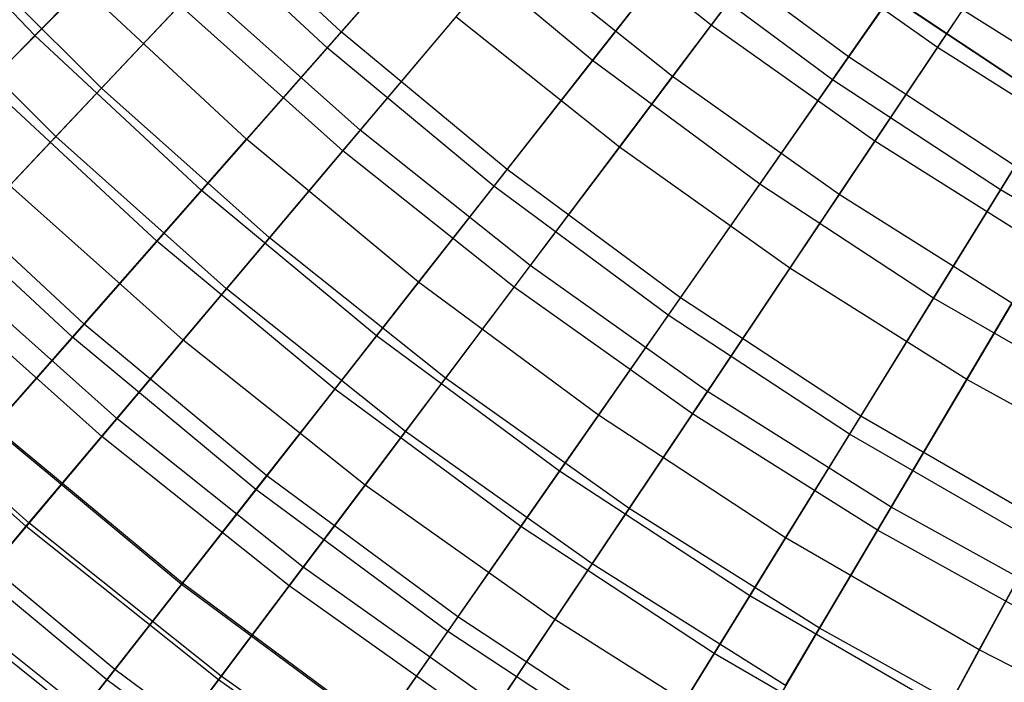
# Model space of a CAD drawing. Extents: x -135 to 135, y -135 to 135.
# Tile 170 of 207: x -17 to -11, y -21 to -17. Entities that reach past the tile are written whole.
import ezdxf

# ---------------------------------------------------------------- set-up
doc = ezdxf.new("R2010")
doc.units = 0
doc.header["$LTSCALE"] = 25.4
doc.layers.get('0').update_dxf_attribs({"linetype": 'CONTINUOUS'})

# ---------------------------------------------------------------- blocks, each defined once
blk = doc.blocks.new('SANTANA_BIURKO_A_PM_STL')
at = {"color": 0}
for p, q in [((-14.0929, -16.0321, 148.1627), (-15.2234, -17.3181, 151.0295)), ((-14.0929, -16.0321, 148.1627), (-15.2234, -17.3181, 151.0295)), ((-16.9652, -17.2452, 152.9881), (-17.9055, -16.2668, 152.9881)), ((-16.9652, -17.2452, 152.9881), (-17.9055, -16.2668, 152.9881)), ((-15.1398, -17.2231, 188.3992), (-16.0817, -16.3471, 188.3992)), ((-15.1398, -17.2231, 188.3992), (-16.0817, -16.3471, 188.3992)), ((-16.1705, -16.4373, 151.0295), (-16.9652, -17.2452, 152.9881)), ((-16.1705, -16.4373, 151.0295), (-16.9652, -17.2452, 152.9881)), ((-15.2234, -17.3181, 151.0295), (-16.1705, -16.4373, 151.0295)), ((-15.2234, -17.3181, 151.0295), (-16.1705, -16.4373, 151.0295)), ((-12.9327, -17.1842, 190.3423), (-13.8677, -16.4389, 190.3423)), ((-12.9327, -17.1842, 190.3423), (-13.8677, -16.4389, 190.3423)), ((-12.366, -16.4312, 191.2534), (-12.9327, -17.1842, 190.3423)), ((-12.366, -16.4312, 191.2534), (-12.9327, -17.1842, 190.3423)), ((-16.5678, -17.5589, 187.2648), (-17.5181, -16.611, 187.2648)), ((-16.5678, -17.5589, 187.2648), (-17.5181, -16.611, 187.2648)), ((-15.1398, -17.2231, 188.3992), (-14.5938, -16.6018, 189.3476)), ((-15.1398, -17.2231, 188.3992), (-14.5938, -16.6018, 189.3476)), ((-13.6399, -17.394, 189.3476), (-14.5938, -16.6018, 189.3476)), ((-13.6399, -17.394, 189.3476), (-14.5938, -16.6018, 189.3476)), ((-11.5788, -16.605, 146.2826), (-12.2093, -17.5092, 148.1627)), ((-11.5788, -16.605, 146.2826), (-12.2093, -17.5092, 148.1627)), ((-12.1139, -17.3724, 190.3147), (-11.5624, -16.5814, 191.2301)), ((-12.1139, -17.3724, 190.3147), (-11.5624, -16.5814, 191.2301)), ((-13.6399, -17.394, 189.3476), (-13.0689, -16.6658, 190.3147)), ((-13.6399, -17.394, 189.3476), (-13.0689, -16.6658, 190.3147)), ((-13.1628, -17.49, 148.5832), (-12.5286, -16.6472, 146.8118)), ((-13.1628, -17.49, 148.5832), (-12.5286, -16.6472, 146.8118)), ((-12.1139, -17.3724, 190.3147), (-13.0689, -16.6658, 190.3147)), ((-12.1139, -17.3724, 190.3147), (-13.0689, -16.6658, 190.3147)), ((-11.5841, -17.3178, 146.8118), (-12.5286, -16.6472, 146.8118)), ((-11.5841, -17.3178, 146.8118), (-12.5286, -16.6472, 146.8118)), ((-11.5841, -17.3178, 146.8118), (-11.1503, -16.6693, 145.4309)), ((-11.5841, -17.3178, 146.8118), (-11.1503, -16.6693, 145.4309)), ((-15.1286, -17.9335, 151.2113), (-14.1145, -16.7314, 148.5832)), ((-15.1286, -17.9335, 151.2113), (-14.1145, -16.7314, 148.5832)), ((-13.1628, -17.49, 148.5832), (-14.1145, -16.7314, 148.5832)), ((-13.1628, -17.49, 148.5832), (-14.1145, -16.7314, 148.5832)), ((-12.1965, -16.7871, 96.2), (-10.8418, -17.6923, 96.2)), ((-10.8418, -17.6923, 97.2), (-12.1965, -16.7871, 97.2)), ((-10.8418, -17.6923, 97.2), (-12.1965, -16.7871, 97.2)), ((-12.1965, -16.7871, 96.2), (-10.8418, -17.6923, 96.2)), ((-12.1965, -16.7871, 102.1156), (-10.8418, -17.6923, 102.1156)), ((-10.8418, -17.6923, 103.1156), (-12.1965, -16.7871, 103.1156)), ((-10.8418, -17.6923, 103.1156), (-12.1965, -16.7871, 103.1156)), ((-12.1965, -16.7871, 102.1156), (-10.8418, -17.6923, 102.1156)), ((-13.1718, -16.797, 148.1627), (-14.2284, -18.1444, 151.0295)), ((-13.1718, -16.797, 148.1627), (-14.2284, -18.1444, 151.0295)), ((-12.2093, -17.5092, 148.1627), (-13.1718, -16.797, 148.1627)), ((-12.2093, -17.5092, 148.1627), (-13.1718, -16.797, 148.1627)), ((-16.8406, -17.848, 153.0923), (-17.8065, -16.8845, 153.0923)), ((-16.8406, -17.848, 153.0923), (-17.8065, -16.8845, 153.0923)), ((-17.2489, -17.5335, 186.2003), (-16.6805, -16.9558, 187.3245)), ((-17.2489, -17.5335, 186.2003), (-16.6805, -16.9558, 187.3245)), ((-15.7036, -17.8644, 187.3245), (-16.6805, -16.9558, 187.3245)), ((-15.7036, -17.8644, 187.3245), (-16.6805, -16.9558, 187.3245)), ((-15.9916, -16.9482, 188.3423), (-16.5678, -17.5589, 187.2648)), ((-15.9916, -16.9482, 188.3423), (-16.5678, -17.5589, 187.2648)), ((-15.025, -17.8108, 188.3423), (-15.9916, -16.9482, 188.3423)), ((-15.025, -17.8108, 188.3423), (-15.9916, -16.9482, 188.3423)), ((-16.8406, -17.848, 153.0923), (-16.1018, -17.065, 151.2113)), ((-16.8406, -17.848, 153.0923), (-16.1018, -17.065, 151.2113)), ((-15.1286, -17.9335, 151.2113), (-16.1018, -17.065, 151.2113)), ((-15.1286, -17.9335, 151.2113), (-16.1018, -17.065, 151.2113)), ((-14.4546, -17.1347, 189.3751), (-15.025, -17.8108, 188.3423)), ((-14.4546, -17.1347, 189.3751), (-15.025, -17.8108, 188.3423)), ((-13.48, -17.9115, 189.3751), (-14.4546, -17.1347, 189.3751)), ((-13.48, -17.9115, 189.3751), (-14.4546, -17.1347, 189.3751)), ((-11.4337, -17.0931, 191.2534), (-11.9577, -17.8764, 190.3423)), ((-11.4337, -17.0931, 191.2534), (-11.9577, -17.8764, 190.3423)), ((-10.4661, -17.7021, 191.2534), (-11.4337, -17.0931, 191.2534)), ((-10.4661, -17.7021, 191.2534), (-11.4337, -17.0931, 191.2534)), ((-12.9327, -17.1842, 190.3423), (-13.48, -17.9115, 189.3751)), ((-12.9327, -17.1842, 190.3423), (-13.48, -17.9115, 189.3751)), ((-11.9577, -17.8764, 190.3423), (-12.9327, -17.1842, 190.3423)), ((-11.9577, -17.8764, 190.3423), (-12.9327, -17.1842, 190.3423)), ((-16.9652, -17.2452, 152.9881), (-17.7096, -18.0018, 154.9323)), ((-16.9652, -17.2452, 152.9881), (-17.7096, -18.0018, 154.9323)), ((-15.9716, -18.1693, 152.9881), (-16.9652, -17.2452, 152.9881)), ((-15.9716, -18.1693, 152.9881), (-16.9652, -17.2452, 152.9881)), ((-15.7036, -17.8644, 187.3245), (-15.1398, -17.2231, 188.3992)), ((-15.7036, -17.8644, 187.3245), (-15.1398, -17.2231, 188.3992)), ((-14.1503, -18.0449, 188.3992), (-15.1398, -17.2231, 188.3992)), ((-14.1503, -18.0449, 188.3992), (-15.1398, -17.2231, 188.3992)), ((-10.6296, -17.2281, 146.2826), (-11.2083, -18.1662, 148.1627)), ((-10.6296, -17.2281, 146.2826), (-11.2083, -18.1662, 148.1627)), ((-15.2234, -17.3181, 151.0295), (-15.9716, -18.1693, 152.9881)), ((-15.2234, -17.3181, 151.0295), (-15.9716, -18.1693, 152.9881)), ((-14.2284, -18.1444, 151.0295), (-15.2234, -17.3181, 151.0295)), ((-14.2284, -18.1444, 151.0295), (-15.2234, -17.3181, 151.0295)), ((-12.1705, -18.1945, 148.5832), (-11.5841, -17.3178, 146.8118)), ((-12.1705, -18.1945, 148.5832), (-11.5841, -17.3178, 146.8118)), ((-10.6037, -17.9348, 146.8118), (-11.5841, -17.3178, 146.8118)), ((-10.6037, -17.9348, 146.8118), (-11.5841, -17.3178, 146.8118)), ((-12.6432, -18.1314, 189.3476), (-12.1139, -17.3724, 190.3147)), ((-12.6432, -18.1314, 189.3476), (-12.1139, -17.3724, 190.3147)), ((-11.1207, -18.0243, 190.3147), (-12.1139, -17.3724, 190.3147)), ((-11.1207, -18.0243, 190.3147), (-12.1139, -17.3724, 190.3147)), ((-14.1503, -18.0449, 188.3992), (-13.6399, -17.394, 189.3476)), ((-14.1503, -18.0449, 188.3992), (-13.6399, -17.394, 189.3476)), ((-12.6432, -18.1314, 189.3476), (-13.6399, -17.394, 189.3476)), ((-12.6432, -18.1314, 189.3476), (-13.6399, -17.394, 189.3476)), ((-14.1085, -18.7466, 151.2113), (-13.1628, -17.49, 148.5832)), ((-14.1085, -18.7466, 151.2113), (-13.1628, -17.49, 148.5832)), ((-12.1705, -18.1945, 148.5832), (-13.1628, -17.49, 148.5832)), ((-12.1705, -18.1945, 148.5832), (-13.1628, -17.49, 148.5832)), ((-16.2386, -18.4731, 186.2003), (-17.2489, -17.5335, 186.2003)), ((-16.2386, -18.4731, 186.2003), (-17.2489, -17.5335, 186.2003)), ((-12.2093, -17.5092, 148.1627), (-13.1886, -18.9137, 151.0295)), ((-12.2093, -17.5092, 148.1627), (-13.1886, -18.9137, 151.0295)), ((-11.2083, -18.1662, 148.1627), (-12.2093, -17.5092, 148.1627)), ((-11.2083, -18.1662, 148.1627), (-12.2093, -17.5092, 148.1627)), ((-16.5678, -17.5589, 187.2648), (-17.1155, -18.1393, 186.1381)), ((-16.5678, -17.5589, 187.2648), (-17.1155, -18.1393, 186.1381)), ((-15.5664, -18.4525, 187.2648), (-16.5678, -17.5589, 187.2648)), ((-15.5664, -18.4525, 187.2648), (-16.5678, -17.5589, 187.2648)), ((-17.536, -18.585, 154.9684), (-16.8406, -17.848, 153.0923)), ((-17.536, -18.585, 154.9684), (-16.8406, -17.848, 153.0923)), ((-15.8227, -18.7563, 153.0923), (-16.8406, -17.848, 153.0923)), ((-15.8227, -18.7563, 153.0923), (-16.8406, -17.848, 153.0923)), ((-15.025, -17.8108, 188.3423), (-15.5664, -18.4525, 187.2648)), ((-15.025, -17.8108, 188.3423), (-15.5664, -18.4525, 187.2648)), ((-14.0119, -18.6182, 188.3423), (-15.025, -17.8108, 188.3423)), ((-14.0119, -18.6182, 188.3423), (-15.025, -17.8108, 188.3423)), ((-16.2386, -18.4731, 186.2003), (-15.7036, -17.8644, 187.3245)), ((-16.2386, -18.4731, 186.2003), (-15.7036, -17.8644, 187.3245)), ((-14.6772, -18.7168, 187.3245), (-15.7036, -17.8644, 187.3245)), ((-14.6772, -18.7168, 187.3245), (-15.7036, -17.8644, 187.3245)), ((-11.9577, -17.8764, 190.3423), (-12.4638, -18.633, 189.3751)), ((-11.9577, -17.8764, 190.3423), (-12.4638, -18.633, 189.3751)), ((-10.9458, -18.5133, 190.3423), (-11.9577, -17.8764, 190.3423)), ((-10.9458, -18.5133, 190.3423), (-11.9577, -17.8764, 190.3423)), ((-15.8227, -18.7563, 153.0923), (-15.1286, -17.9335, 151.2113)), ((-15.8227, -18.7563, 153.0923), (-15.1286, -17.9335, 151.2113)), ((-14.1085, -18.7466, 151.2113), (-15.1286, -17.9335, 151.2113)), ((-14.1085, -18.7466, 151.2113), (-15.1286, -17.9335, 151.2113)), ((-13.48, -17.9115, 189.3751), (-14.0119, -18.6182, 188.3423)), ((-13.48, -17.9115, 189.3751), (-14.0119, -18.6182, 188.3423)), ((-12.4638, -18.633, 189.3751), (-13.48, -17.9115, 189.3751)), ((-12.4638, -18.633, 189.3751), (-13.48, -17.9115, 189.3751)), ((-16.6724, -18.9665, 154.9323), (-17.7096, -18.0018, 154.9323)), ((-16.6724, -18.9665, 154.9323), (-17.7096, -18.0018, 154.9323)), ((-11.6066, -18.8118, 189.3476), (-11.1207, -18.0243, 190.3147)), ((-11.6066, -18.8118, 189.3476), (-11.1207, -18.0243, 190.3147)), ((-16.7419, -19.0456, 185.0324), (-17.7835, -18.0769, 185.0324)), ((-16.7419, -19.0456, 185.0324), (-17.7835, -18.0769, 185.0324)), ((-14.6772, -18.7168, 187.3245), (-14.1503, -18.0449, 188.3992)), ((-14.6772, -18.7168, 187.3245), (-14.1503, -18.0449, 188.3992)), ((-13.1163, -18.8099, 188.3992), (-14.1503, -18.0449, 188.3992)), ((-13.1163, -18.8099, 188.3992), (-14.1503, -18.0449, 188.3992)), ((-16.0809, -19.0625, 186.1381), (-17.1155, -18.1393, 186.1381)), ((-16.0809, -19.0625, 186.1381), (-17.1155, -18.1393, 186.1381)), ((-13.1163, -18.8099, 188.3992), (-12.6432, -18.1314, 189.3476)), ((-13.1163, -18.8099, 188.3992), (-12.6432, -18.1314, 189.3476)), ((-11.6066, -18.8118, 189.3476), (-12.6432, -18.1314, 189.3476)), ((-11.6066, -18.8118, 189.3476), (-12.6432, -18.1314, 189.3476)), ((-15.9716, -18.1693, 152.9881), (-16.6724, -18.9665, 154.9323)), ((-15.9716, -18.1693, 152.9881), (-16.6724, -18.9665, 154.9323)), ((-14.9277, -19.0362, 152.9881), (-15.9716, -18.1693, 152.9881)), ((-14.9277, -19.0362, 152.9881), (-15.9716, -18.1693, 152.9881)), ((-14.2284, -18.1444, 151.0295), (-14.9277, -19.0362, 152.9881)), ((-14.2284, -18.1444, 151.0295), (-14.9277, -19.0362, 152.9881)), ((-13.1886, -18.9137, 151.0295), (-14.2284, -18.1444, 151.0295)), ((-13.1886, -18.9137, 151.0295), (-14.2284, -18.1444, 151.0295)), ((-13.0449, -19.5017, 151.2113), (-12.1705, -18.1945, 148.5832)), ((-13.0449, -19.5017, 151.2113), (-12.1705, -18.1945, 148.5832)), ((-11.1405, -18.8427, 148.5832), (-12.1705, -18.1945, 148.5832)), ((-11.1405, -18.8427, 148.5832), (-12.1705, -18.1945, 148.5832)), ((-11.2083, -18.1662, 148.1627), (-12.1074, -19.6234, 151.0295)), ((-11.2083, -18.1662, 148.1627), (-12.1074, -19.6234, 151.0295)), ((-10.1721, -18.7661, 148.1627), (-11.2083, -18.1662, 148.1627)), ((-10.1721, -18.7661, 148.1627), (-11.2083, -18.1662, 148.1627)), ((-16.7419, -19.0456, 185.0324), (-16.2386, -18.4731, 186.2003)), ((-16.7419, -19.0456, 185.0324), (-16.2386, -18.4731, 186.2003)), ((-15.1773, -19.3545, 186.2003), (-16.2386, -18.4731, 186.2003)), ((-15.1773, -19.3545, 186.2003), (-16.2386, -18.4731, 186.2003)), ((-15.5664, -18.4525, 187.2648), (-16.0809, -19.0625, 186.1381)), ((-15.5664, -18.4525, 187.2648), (-16.0809, -19.0625, 186.1381)), ((-14.5168, -19.2891, 187.2648), (-15.5664, -18.4525, 187.2648)), ((-14.5168, -19.2891, 187.2648), (-15.5664, -18.4525, 187.2648)), ((-10.9458, -18.5133, 190.3423), (-11.409, -19.2968, 189.3751)), ((-10.9458, -18.5133, 190.3423), (-11.409, -19.2968, 189.3751)), ((-16.4761, -19.5309, 154.9684), (-17.536, -18.585, 154.9684)), ((-16.4761, -19.5309, 154.9684), (-17.536, -18.585, 154.9684)), ((-14.0119, -18.6182, 188.3423), (-14.5168, -19.2891, 187.2648)), ((-14.0119, -18.6182, 188.3423), (-14.5168, -19.2891, 187.2648)), ((-12.9556, -19.3682, 188.3423), (-14.0119, -18.6182, 188.3423)), ((-12.9556, -19.3682, 188.3423), (-14.0119, -18.6182, 188.3423)), ((-12.4638, -18.633, 189.3751), (-12.9556, -19.3682, 188.3423)), ((-12.4638, -18.633, 189.3751), (-12.9556, -19.3682, 188.3423)), ((-11.409, -19.2968, 189.3751), (-12.4638, -18.633, 189.3751)), ((-11.409, -19.2968, 189.3751), (-12.4638, -18.633, 189.3751)), ((-16.5658, -19.6372, 184.9669), (-17.6315, -18.6862, 184.9669)), ((-16.5658, -19.6372, 184.9669), (-17.6315, -18.6862, 184.9669)), ((-15.1773, -19.3545, 186.2003), (-14.6772, -18.7168, 187.3245)), ((-15.1773, -19.3545, 186.2003), (-14.6772, -18.7168, 187.3245)), ((-13.6047, -19.5103, 187.3245), (-14.6772, -18.7168, 187.3245)), ((-13.6047, -19.5103, 187.3245), (-14.6772, -18.7168, 187.3245)), ((-16.4761, -19.5309, 154.9684), (-15.8227, -18.7563, 153.0923)), ((-16.4761, -19.5309, 154.9684), (-15.8227, -18.7563, 153.0923)), ((-14.7558, -19.6067, 153.0923), (-15.8227, -18.7563, 153.0923)), ((-14.7558, -19.6067, 153.0923), (-15.8227, -18.7563, 153.0923)), ((-14.7558, -19.6067, 153.0923), (-14.1085, -18.7466, 151.2113)), ((-14.7558, -19.6067, 153.0923), (-14.1085, -18.7466, 151.2113)), ((-13.0449, -19.5017, 151.2113), (-14.1085, -18.7466, 151.2113)), ((-13.0449, -19.5017, 151.2113), (-14.1085, -18.7466, 151.2113)), ((-13.6047, -19.5103, 187.3245), (-13.1163, -18.8099, 188.3992)), ((-13.6047, -19.5103, 187.3245), (-13.1163, -18.8099, 188.3992)), ((-12.041, -19.5157, 188.3992), (-13.1163, -18.8099, 188.3992)), ((-12.041, -19.5157, 188.3992), (-13.1163, -18.8099, 188.3992)), ((-12.041, -19.5157, 188.3992), (-11.6066, -18.8118, 189.3476)), ((-12.041, -19.5157, 188.3992), (-11.6066, -18.8118, 189.3476)), ((-11.9409, -20.1965, 151.2113), (-11.1405, -18.8427, 148.5832)), ((-11.9409, -20.1965, 151.2113), (-11.1405, -18.8427, 148.5832)), ((-10.5336, -19.433, 189.3476), (-11.6066, -18.8118, 189.3476)), ((-10.5336, -19.433, 189.3476), (-11.6066, -18.8118, 189.3476)), ((-13.1886, -18.9137, 151.0295), (-13.8369, -19.8433, 152.9881)), ((-13.1886, -18.9137, 151.0295), (-13.8369, -19.8433, 152.9881)), ((-12.1074, -19.6234, 151.0295), (-13.1886, -18.9137, 151.0295)), ((-12.1074, -19.6234, 151.0295), (-13.1886, -18.9137, 151.0295)), ((-16.6724, -18.9665, 154.9323), (-17.2167, -19.5857, 156.5584)), ((-16.6724, -18.9665, 154.9323), (-17.2167, -19.5857, 156.5584)), ((-15.5827, -19.8715, 154.9323), (-16.6724, -18.9665, 154.9323)), ((-15.5827, -19.8715, 154.9323), (-16.6724, -18.9665, 154.9323)), ((-17.2106, -19.5787, 183.8276), (-16.7419, -19.0456, 185.0324)), ((-17.2106, -19.5787, 183.8276), (-16.7419, -19.0456, 185.0324)), ((-15.6477, -19.9544, 185.0324), (-16.7419, -19.0456, 185.0324)), ((-15.6477, -19.9544, 185.0324), (-16.7419, -19.0456, 185.0324)), ((-16.0809, -19.0625, 186.1381), (-16.5658, -19.6372, 184.9669)), ((-16.0809, -19.0625, 186.1381), (-16.5658, -19.6372, 184.9669)), ((-14.9967, -19.9267, 186.1381), (-16.0809, -19.0625, 186.1381)), ((-14.9967, -19.9267, 186.1381), (-16.0809, -19.0625, 186.1381)), ((-14.9277, -19.0362, 152.9881), (-15.5827, -19.8715, 154.9323)), ((-14.9277, -19.0362, 152.9881), (-15.5827, -19.8715, 154.9323)), ((-13.8369, -19.8433, 152.9881), (-14.9277, -19.0362, 152.9881)), ((-13.8369, -19.8433, 152.9881), (-14.9277, -19.0362, 152.9881)), ((-17.0182, -20.1735, 183.7566), (-18.113, -19.1965, 183.7566)), ((-17.0182, -20.1735, 183.7566), (-18.113, -19.1965, 183.7566)), ((-17.0011, -20.1533, 156.5853), (-18.0949, -19.1773, 156.5853)), ((-17.0011, -20.1533, 156.5853), (-18.0949, -19.1773, 156.5853)), ((-14.5168, -19.2891, 187.2648), (-14.9967, -19.9267, 186.1381)), ((-14.5168, -19.2891, 187.2648), (-14.9967, -19.9267, 186.1381)), ((-13.4224, -20.0661, 187.2648), (-14.5168, -19.2891, 187.2648)), ((-13.4224, -20.0661, 187.2648), (-14.5168, -19.2891, 187.2648)), ((-11.409, -19.2968, 189.3751), (-11.8592, -20.0583, 188.3423)), ((-11.409, -19.2968, 189.3751), (-11.8592, -20.0583, 188.3423)), ((-10.319, -19.9011, 189.3751), (-11.409, -19.2968, 189.3751)), ((-10.319, -19.9011, 189.3751), (-11.409, -19.2968, 189.3751)), ((-15.6477, -19.9544, 185.0324), (-15.1773, -19.3545, 186.2003)), ((-15.6477, -19.9544, 185.0324), (-15.1773, -19.3545, 186.2003)), ((-14.0682, -20.1751, 186.2003), (-15.1773, -19.3545, 186.2003)), ((-14.0682, -20.1751, 186.2003), (-15.1773, -19.3545, 186.2003)), ((-12.9556, -19.3682, 188.3423), (-13.4224, -20.0661, 187.2648)), ((-12.9556, -19.3682, 188.3423), (-13.4224, -20.0661, 187.2648)), ((-11.8592, -20.0583, 188.3423), (-12.9556, -19.3682, 188.3423)), ((-11.8592, -20.0583, 188.3423), (-12.9556, -19.3682, 188.3423)), ((-17.0011, -20.1533, 156.5853), (-16.4761, -19.5309, 154.9684)), ((-17.0011, -20.1533, 156.5853), (-16.4761, -19.5309, 154.9684)), ((-15.3652, -20.4164, 154.9684), (-16.4761, -19.5309, 154.9684)), ((-15.3652, -20.4164, 154.9684), (-16.4761, -19.5309, 154.9684)), ((-14.0682, -20.1751, 186.2003), (-13.6047, -19.5103, 187.3245)), ((-14.0682, -20.1751, 186.2003), (-13.6047, -19.5103, 187.3245)), ((-13.6434, -20.3964, 153.0923), (-13.0449, -19.5017, 151.2113)), ((-13.6434, -20.3964, 153.0923), (-13.0449, -19.5017, 151.2113)), ((-12.4893, -20.2424, 187.3245), (-13.6047, -19.5103, 187.3245)), ((-12.4893, -20.2424, 187.3245), (-13.6047, -19.5103, 187.3245)), ((-11.9409, -20.1965, 151.2113), (-13.0449, -19.5017, 151.2113)), ((-11.9409, -20.1965, 151.2113), (-13.0449, -19.5017, 151.2113)), ((-12.4893, -20.2424, 187.3245), (-12.041, -19.5157, 188.3992)), ((-12.4893, -20.2424, 187.3245), (-12.041, -19.5157, 188.3992)), ((-10.9278, -20.1602, 188.3992), (-12.041, -19.5157, 188.3992)), ((-10.9278, -20.1602, 188.3992), (-12.041, -19.5157, 188.3992)), ((-16.0914, -20.5202, 156.5584), (-17.2167, -19.5857, 156.5584)), ((-16.0914, -20.5202, 156.5584), (-17.2167, -19.5857, 156.5584)), ((-16.0857, -20.5129, 183.8276), (-17.2106, -19.5787, 183.8276)), ((-16.0857, -20.5129, 183.8276), (-17.2106, -19.5787, 183.8276)), ((-15.3652, -20.4164, 154.9684), (-14.7558, -19.6067, 153.0923)), ((-15.3652, -20.4164, 154.9684), (-14.7558, -19.6067, 153.0923)), ((-13.6434, -20.3964, 153.0923), (-14.7558, -19.6067, 153.0923)), ((-13.6434, -20.3964, 153.0923), (-14.7558, -19.6067, 153.0923)), ((-16.5658, -19.6372, 184.9669), (-17.0182, -20.1735, 183.7566)), ((-16.5658, -19.6372, 184.9669), (-17.0182, -20.1735, 183.7566)), ((-15.4488, -20.5275, 184.9669), (-16.5658, -19.6372, 184.9669)), ((-15.4488, -20.5275, 184.9669), (-16.5658, -19.6372, 184.9669)), ((-12.1074, -19.6234, 151.0295), (-12.7025, -20.5879, 152.9881)), ((-12.1074, -19.6234, 151.0295), (-12.7025, -20.5879, 152.9881)), ((-10.9881, -20.2714, 151.0295), (-12.1074, -19.6234, 151.0295)), ((-10.9881, -20.2714, 151.0295), (-12.1074, -19.6234, 151.0295)), ((-13.8369, -19.8433, 152.9881), (-14.444, -20.7139, 154.9323)), ((-13.8369, -19.8433, 152.9881), (-14.444, -20.7139, 154.9323)), ((-12.7025, -20.5879, 152.9881), (-13.8369, -19.8433, 152.9881)), ((-12.7025, -20.5879, 152.9881), (-13.8369, -19.8433, 152.9881)), ((-15.5827, -19.8715, 154.9323), (-16.0914, -20.5202, 156.5584)), ((-15.5827, -19.8715, 154.9323), (-16.0914, -20.5202, 156.5584)), ((-14.444, -20.7139, 154.9323), (-15.5827, -19.8715, 154.9323)), ((-14.444, -20.7139, 154.9323), (-15.5827, -19.8715, 154.9323)), ((-16.0857, -20.5129, 183.8276), (-15.6477, -19.9544, 185.0324)), ((-16.0857, -20.5129, 183.8276), (-15.6477, -19.9544, 185.0324)), ((-14.5042, -20.8004, 185.0324), (-15.6477, -19.9544, 185.0324)), ((-14.5042, -20.8004, 185.0324), (-15.6477, -19.9544, 185.0324)), ((-14.9967, -19.9267, 186.1381), (-15.4488, -20.5275, 184.9669)), ((-14.9967, -19.9267, 186.1381), (-15.4488, -20.5275, 184.9669)), ((-13.8661, -20.7293, 186.1381), (-14.9967, -19.9267, 186.1381)), ((-13.8661, -20.7293, 186.1381), (-14.9967, -19.9267, 186.1381)), ((-16.4888, -21.027, 182.5933), (-17.6419, -20.0693, 182.5933)), ((-16.4888, -21.027, 182.5933), (-17.6419, -20.0693, 182.5933)), ((-13.4224, -20.0661, 187.2648), (-13.8661, -20.7293, 186.1381)), ((-13.4224, -20.0661, 187.2648), (-13.8661, -20.7293, 186.1381)), ((-12.2865, -20.781, 187.2648), (-13.4224, -20.0661, 187.2648)), ((-12.2865, -20.781, 187.2648), (-13.4224, -20.0661, 187.2648)), ((-11.8592, -20.0583, 188.3423), (-12.2865, -20.781, 187.2648)), ((-11.8592, -20.0583, 188.3423), (-12.2865, -20.781, 187.2648)), ((-10.7261, -20.6863, 188.3423), (-11.8592, -20.0583, 188.3423)), ((-10.7261, -20.6863, 188.3423), (-11.8592, -20.0583, 188.3423)), ((-16.537, -21.0884, 158.1011), (-17.6934, -20.128, 158.1011)), ((-16.537, -21.0884, 158.1011), (-17.6934, -20.128, 158.1011)), ((-17.4607, -20.698, 158.1165), (-17.0011, -20.1533, 156.5853)), ((-17.4607, -20.698, 158.1165), (-17.0011, -20.1533, 156.5853)), ((-17.0182, -20.1735, 183.7566), (-17.4356, -20.6683, 182.5129)), ((-17.0182, -20.1735, 183.7566), (-17.4356, -20.6683, 182.5129)), ((-15.8707, -21.0881, 183.7566), (-17.0182, -20.1735, 183.7566)), ((-15.8707, -21.0881, 183.7566), (-17.0182, -20.1735, 183.7566)), ((-15.8548, -21.067, 156.5853), (-17.0011, -20.1533, 156.5853)), ((-15.8548, -21.067, 156.5853), (-17.0011, -20.1533, 156.5853)), ((-14.5042, -20.8004, 185.0324), (-14.0682, -20.1751, 186.2003)), ((-14.5042, -20.8004, 185.0324), (-14.0682, -20.1751, 186.2003)), ((-12.9149, -20.9321, 186.2003), (-14.0682, -20.1751, 186.2003)), ((-12.9149, -20.9321, 186.2003), (-14.0682, -20.1751, 186.2003)), ((-12.4888, -21.1231, 153.0923), (-11.9409, -20.1965, 151.2113)), ((-12.4888, -21.1231, 153.0923), (-11.9409, -20.1965, 151.2113)), ((-10.8001, -20.8289, 151.2113), (-11.9409, -20.1965, 151.2113)), ((-10.8001, -20.8289, 151.2113), (-11.9409, -20.1965, 151.2113)), ((-11.3347, -20.9109, 187.3245), (-10.9278, -20.1602, 188.3992)), ((-11.3347, -20.9109, 187.3245), (-10.9278, -20.1602, 188.3992)), ((-12.9149, -20.9321, 186.2003), (-12.4893, -20.2424, 187.3245)), ((-12.9149, -20.9321, 186.2003), (-12.4893, -20.2424, 187.3245)), ((-11.3347, -20.9109, 187.3245), (-12.4893, -20.2424, 187.3245)), ((-11.3347, -20.9109, 187.3245), (-12.4893, -20.2424, 187.3245)), ((-10.9881, -20.2714, 151.0295), (-11.5281, -21.2678, 152.9881)), ((-10.9881, -20.2714, 151.0295), (-11.5281, -21.2678, 152.9881)), ((-15.8548, -21.067, 156.5853), (-15.3652, -20.4164, 154.9684)), ((-15.8548, -21.067, 156.5853), (-15.3652, -20.4164, 154.9684)), ((-14.2068, -21.2387, 154.9684), (-15.3652, -20.4164, 154.9684)), ((-14.2068, -21.2387, 154.9684), (-15.3652, -20.4164, 154.9684)), ((-14.2068, -21.2387, 154.9684), (-13.6434, -20.3964, 153.0923)), ((-14.2068, -21.2387, 154.9684), (-13.6434, -20.3964, 153.0923)), ((-12.4888, -21.1231, 153.0923), (-13.6434, -20.3964, 153.0923)), ((-12.4888, -21.1231, 153.0923), (-13.6434, -20.3964, 153.0923)), ((-16.0914, -20.5202, 156.5584), (-16.537, -21.0884, 158.1011)), ((-16.0914, -20.5202, 156.5584), (-16.537, -21.0884, 158.1011)), ((-16.4888, -21.027, 182.5933), (-16.0857, -20.5129, 183.8276)), ((-16.4888, -21.027, 182.5933), (-16.0857, -20.5129, 183.8276)), ((-14.9155, -21.3902, 156.5584), (-16.0914, -20.5202, 156.5584)), ((-14.9155, -21.3902, 156.5584), (-16.0914, -20.5202, 156.5584)), ((-14.9102, -21.3826, 183.8276), (-16.0857, -20.5129, 183.8276)), ((-14.9102, -21.3826, 183.8276), (-16.0857, -20.5129, 183.8276)), ((-15.4488, -20.5275, 184.9669), (-15.8707, -21.0881, 183.7566)), ((-15.4488, -20.5275, 184.9669), (-15.8707, -21.0881, 183.7566)), ((-14.2841, -21.3543, 184.9669), (-15.4488, -20.5275, 184.9669)), ((-14.2841, -21.3543, 184.9669), (-15.4488, -20.5275, 184.9669)), ((-12.7025, -20.5879, 152.9881), (-13.2598, -21.4912, 154.9323)), ((-12.7025, -20.5879, 152.9881), (-13.2598, -21.4912, 154.9323)), ((-11.5281, -21.2678, 152.9881), (-12.7025, -20.5879, 152.9881)), ((-11.5281, -21.2678, 152.9881), (-12.7025, -20.5879, 152.9881)), ((-16.2834, -21.6364, 158.1165), (-17.4607, -20.698, 158.1165)), ((-16.2834, -21.6364, 158.1165), (-17.4607, -20.698, 158.1165)), ((-16.26, -21.6054, 182.5129), (-17.4356, -20.6683, 182.5129)), ((-16.26, -21.6054, 182.5129), (-17.4356, -20.6683, 182.5129)), ((-14.444, -20.7139, 154.9323), (-14.9155, -21.3902, 156.5584)), ((-14.444, -20.7139, 154.9323), (-14.9155, -21.3902, 156.5584)), ((-13.2598, -21.4912, 154.9323), (-14.444, -20.7139, 154.9323)), ((-13.2598, -21.4912, 154.9323), (-14.444, -20.7139, 154.9323)), ((-13.8661, -20.7293, 186.1381), (-14.2841, -21.3543, 184.9669)), ((-13.8661, -20.7293, 186.1381), (-14.2841, -21.3543, 184.9669)), ((-12.6926, -21.4679, 186.1381), (-13.8661, -20.7293, 186.1381)), ((-12.6926, -21.4679, 186.1381), (-13.8661, -20.7293, 186.1381)), ((-12.2865, -20.781, 187.2648), (-12.6926, -21.4679, 186.1381)), ((-12.2865, -20.781, 187.2648), (-12.6926, -21.4679, 186.1381)), ((-11.1126, -21.4317, 187.2648), (-12.2865, -20.781, 187.2648)), ((-11.1126, -21.4317, 187.2648), (-12.2865, -20.781, 187.2648)), ((-14.9102, -21.3826, 183.8276), (-14.5042, -20.8004, 185.0324)), ((-14.9102, -21.3826, 183.8276), (-14.5042, -20.8004, 185.0324)), ((-13.3151, -21.5809, 185.0324), (-14.5042, -20.8004, 185.0324)), ((-13.3151, -21.5809, 185.0324), (-14.5042, -20.8004, 185.0324)), ((-13.3151, -21.5809, 185.0324), (-12.9149, -20.9321, 186.2003)), ((-13.3151, -21.5809, 185.0324), (-12.9149, -20.9321, 186.2003)), ((-11.7209, -21.6233, 186.2003), (-12.9149, -20.9321, 186.2003)), ((-11.7209, -21.6233, 186.2003), (-12.9149, -20.9321, 186.2003)), ((-11.7209, -21.6233, 186.2003), (-11.3347, -20.9109, 187.3245)), ((-11.7209, -21.6233, 186.2003), (-11.3347, -20.9109, 187.3245)), ((-10.1444, -21.5135, 187.3245), (-11.3347, -20.9109, 187.3245)), ((-10.1444, -21.5135, 187.3245), (-11.3347, -20.9109, 187.3245)), ((-16.8552, -21.4942, 181.3361), (-16.4888, -21.027, 182.5933)), ((-16.8552, -21.4942, 181.3361), (-16.4888, -21.027, 182.5933)), ((-15.2839, -21.9184, 182.5933), (-16.4888, -21.027, 182.5933)), ((-15.2839, -21.9184, 182.5933), (-16.4888, -21.027, 182.5933)), ((-16.2834, -21.6364, 158.1165), (-15.8548, -21.067, 156.5853)), ((-16.2834, -21.6364, 158.1165), (-15.8548, -21.067, 156.5853)), ((-14.6596, -21.9155, 156.5853), (-15.8548, -21.067, 156.5853)), ((-14.6596, -21.9155, 156.5853), (-15.8548, -21.067, 156.5853)), ((-16.537, -21.0884, 158.1011), (-16.9255, -21.5839, 159.5739)), ((-16.537, -21.0884, 158.1011), (-16.9255, -21.5839, 159.5739)), ((-15.3285, -21.9825, 158.1011), (-16.537, -21.0884, 158.1011)), ((-15.3285, -21.9825, 158.1011), (-16.537, -21.0884, 158.1011)), ((-15.8707, -21.0881, 183.7566), (-16.26, -21.6054, 182.5129)), ((-15.8707, -21.0881, 183.7566), (-16.26, -21.6054, 182.5129)), ((-14.6742, -21.9375, 183.7566), (-15.8707, -21.0881, 183.7566)), ((-14.6742, -21.9375, 183.7566), (-15.8707, -21.0881, 183.7566))]:
    blk.add_line(p, q, dxfattribs=at)

msp = doc.modelspace()

# ---------------------------------------------------------------- block references
at = {"color": 253}
msp.add_blockref('SANTANA_BIURKO_A_PM_STL', (0, 0), dxfattribs=at)

doc.saveas('drawing.dxf')
